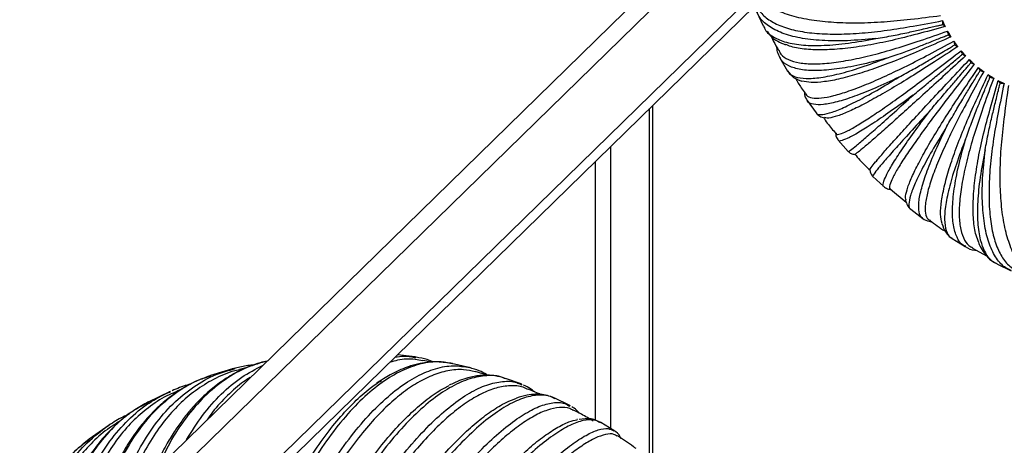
# Paper-space layout '_Trimétrica' of a CAD drawing. Header units: millimetres. Extents: x -718 to 155, y -810 to 550.
# Tile 9 of 29: x -696 to -492, y -634 to -546. Entities that reach past the tile are written whole.
import ezdxf

# ---------------------------------------------------------------- set-up
doc = ezdxf.new("R2010")
doc.units = ezdxf.units.MM

psp = doc.layouts.new('_Trimétrica')

# ---------------------------------------------------------------- linework, layer by layer
at = {"color": 7, "linetype": 'Continuous', "lineweight": 25}
for p, q in [((-549.81, -524.06), (-682.99, -654.05)), ((-676.71, -652.77), (-548.78, -527.92)), ((-544.05, -540.94), (-668.75, -662.65)), ((-670.42, -666.93), (-543.6, -543.15)), ((-543.23, -544.3), (-541.84, -547.29)), ((-541.73, -547.24), (-541.66, -547.41)), ((-541.69, -547.49), (-541.54, -547.69)), ((-538.35, -553.91), (-536.72, -556.67)), ((-536.65, -556.63), (-536.63, -556.68)), ((-532.65, -562.82), (-530.79, -565.36)), ((-565.46, -636.6), (-565.46, -564.48)), ((-564.77, -637.13), (-564.77, -563.81)), ((-526.18, -571.05), (-524.11, -573.37)), ((-573.57, -572.4), (-573.57, -630.99)), ((-576.77, -575.52), (-576.77, -629.3)), ((-519, -578.58), (-516.71, -580.69)), ((-515.33, -581.24), (-512.04, -583.94)), ((-511.11, -585.4), (-508.6, -587.3)), ((-502.53, -591.39), (-502.47, -591.42)), ((-502.52, -591.49), (-499.79, -593.17)), ((-499.68, -593.11), (-499.74, -593.09)), ((-498.24, -593.48), (-495.32, -595.09)), ((-493.35, -596.59), (-493.17, -596.67)), ((-493.22, -596.78), (-490.24, -598.22)), ((-614.19, -616.1), (-617.91, -615.67)), ((-614.38, -616.2), (-614.06, -616.24)), ((-614, -616.16), (-614.36, -616.08)), ((-652.23, -618.59), (-656.8, -619.99)), ((-651.62, -618.46), (-652.3, -618.61)), ((-652.28, -618.72), (-651.65, -618.52)), ((-649.19, -618.33), (-650.76, -618.71)), ((-610.59, -617.17), (-612.61, -616.85)), ((-602.71, -618.37), (-606.62, -617.44)), ((-656.72, -619.96), (-657.34, -620.21)), ((-656.69, -620.08), (-657.27, -620.26)), ((-599.2, -619.89), (-601.73, -619.17)), ((-592.16, -621.73), (-595.41, -620.56)), ((-592.19, -621.83), (-592.05, -621.89)), ((-591.99, -621.81), (-592.15, -621.72)), ((-665.32, -623.33), (-669.77, -625.49)), ((-665.13, -623.26), (-665.36, -623.35)), ((-665.35, -623.4), (-665.14, -623.29)), ((-662.62, -622.72), (-663.78, -623.22)), ((-582.15, -626.13), (-585.13, -624.69)), ((-669.72, -625.47), (-670.07, -625.68)), ((-669.67, -625.58), (-669.99, -625.75)), ((-582.21, -626.24), (-582.02, -626.33)), ((-581.93, -626.28), (-582.14, -626.13)), ((-677.9, -630.28), (-682.04, -633.2)), ((-678.04, -630.38), (-677.93, -630.31)), ((-675.54, -629.4), (-676.35, -629.89)), ((-580.44, -629.11), (-580.6, -629.12)), ((-575.64, -629.82), (-575.69, -629.8)), ((-572.86, -631.42), (-575.59, -629.74)), ((-572.9, -631.49), (-572.84, -631.52)), ((-681.95, -633.26), (-682.12, -633.4))]:
    psp.add_line(p, q, dxfattribs=at)
for points, knots in [([(-543.32, -542.65), (-543.08, -543.2), (-542.53, -544.48), (-540.72, -546.06), (-538.09, -547.42), (-534.73, -548.37), (-530.75, -548.91), (-526.25, -549.05), (-521.33, -548.81), (-516.12, -548.25), (-510.45, -547.31), (-506.55, -546.58), (-504.52, -546.19)], [0, 0, 0, 0, 0.081973, 0.189199, 0.296103, 0.402048, 0.506429, 0.608696, 0.708366, 0.805035, 0.898382, 1, 1, 1, 1]), ([(-518.35, -549.9), (-520.38, -550.09), (-524.44, -550.46), (-529.7, -550.39), (-534.25, -549.86), (-537.99, -548.85), (-540.81, -547.35), (-542.55, -545.81), (-542.98, -544.62), (-543.12, -544.24)], [0, 0, 0, 0, 0.154256, 0.308365, 0.463702, 0.617794, 0.772076, 0.927359, 1, 1, 1, 1]), ([(-504.92, -545.21), (-507, -545.47), (-510.99, -545.96), (-516.81, -546.55), (-522.15, -546.76), (-527.22, -546.64), (-531.85, -546.14), (-536.01, -545.28), (-538.22, -544.38), (-539.34, -543.93)], [0, 0, 0, 0, 0.144365, 0.276979, 0.414313, 0.555911, 0.701198, 0.849488, 1, 1, 1, 1]), ([(-504.52, -546.19), (-504.42, -546.42), (-504.24, -546.83), (-504.04, -547.24), (-503.96, -547.41)], [0, 0, 0, 0, 0.561377, 1, 1, 1, 1]), ([(-504.52, -546.19), (-504.52, -546.33), (-504.52, -546.59), (-504.46, -546.86), (-504.43, -546.99)], [0, 0, 0, 0, 0.4994343, 1, 1, 1, 1]), ([(-541.66, -547.41), (-541.58, -547.63), (-541.25, -548.54), (-539.73, -549.67), (-537.12, -550.78), (-533.59, -551.35), (-529.26, -551.4), (-524.22, -550.97), (-520.31, -550.26), (-518.35, -549.9)], [0, 0, 0, 0, 0.049835, 0.207553, 0.36606, 0.52483, 0.682525, 0.841327, 1, 1, 1, 1]), ([(-540.99, -548.4), (-540.73, -548.79), (-539.88, -550.04), (-538.29, -550.74), (-537.18, -551.22)], [0, 0, 0, 0, 0.307535, 1, 1, 1, 1]), ([(-538.58, -552.26), (-538.45, -552.57), (-538.09, -553.41), (-536.65, -554.33), (-534.36, -555.02), (-531.35, -555.24), (-527.75, -555.02), (-523.63, -554.38), (-519.09, -553.36), (-514.27, -552.02), (-508.98, -550.29), (-505.35, -549.03), (-503.45, -548.37)], [0, 0, 0, 0, 0.061231, 0.170879, 0.280198, 0.388537, 0.495277, 0.599855, 0.701777, 0.80063, 0.896086, 1, 1, 1, 1]), ([(-503.96, -547.41), (-505.92, -547.95), (-509.68, -548.98), (-515.14, -550.36), (-520.15, -551.36), (-524.87, -552.03), (-529.17, -552.33), (-532.93, -552.2), (-535.64, -551.8), (-536.81, -551.29), (-537.19, -551.13)], [0, 0, 0, 0, 0.134467, 0.257989, 0.385908, 0.517798, 0.653124, 0.791248, 0.931441, 1, 1, 1, 1]), ([(-518.35, -549.9), (-517.16, -549.7), (-514.96, -549.34), (-511.77, -548.68), (-509.24, -548.1), (-507.39, -547.67), (-506.12, -547.38), (-505.17, -547.16), (-504.64, -547.04), (-504.43, -546.99)], [0, 0, 0, 0, 0.272344, 0.503116, 0.689511, 0.801165, 0.890131, 0.956409, 1, 1, 1, 1]), ([(-504.43, -546.99), (-504.36, -547.08), (-504.21, -547.25), (-504.04, -547.36), (-503.96, -547.41)], [0, 0, 0, 0, 0.49956, 1, 1, 1, 1]), ([(-503.45, -548.37), (-503.32, -548.59), (-503.1, -548.99), (-502.86, -549.38), (-502.75, -549.55)], [0, 0, 0, 0, 0.561938, 1, 1, 1, 1]), ([(-503.45, -548.37), (-503.44, -548.5), (-503.42, -548.76), (-503.34, -549.02), (-503.3, -549.15)], [0, 0, 0, 0, 0.4994343, 1, 1, 1, 1]), ([(-540.08, -549.54), (-539.79, -550.18), (-539.37, -551.12), (-538.82, -552.01), (-538.64, -552.3)], [0, 0, 0, 0, 0.6706993, 1, 1, 1, 1]), ([(-502.75, -549.55), (-504.56, -550.35), (-508.03, -551.9), (-513.06, -554.06), (-517.64, -555.82), (-521.92, -557.26), (-525.79, -558.32), (-529.15, -558.95), (-531.89, -559.14), (-533.14, -558.88), (-533.75, -558.76)], [0, 0, 0, 0, 0.126564, 0.2428261, 0.3632263, 0.4873644, 0.6147368, 0.7447425, 0.8766956, 1, 1, 1, 1]), ([(-533, -561.27), (-532.95, -561.42), (-532.76, -561.93), (-531.68, -562.29), (-529.81, -562.34), (-527.23, -561.85), (-524.08, -560.9), (-520.43, -559.51), (-516.37, -557.74), (-512.01, -555.65), (-507.2, -553.16), (-503.88, -551.39), (-502.14, -550.47)], [0, 0, 0, 0, 0.044768, 0.156339, 0.267575, 0.377814, 0.486426, 0.592837, 0.696547, 0.797134, 0.894264, 1, 1, 1, 1]), ([(-516.18, -554.01), (-515.09, -553.64), (-513.06, -552.95), (-510.1, -551.84), (-507.76, -550.91), (-506.04, -550.23), (-504.86, -549.76), (-503.98, -549.42), (-503.49, -549.22), (-503.3, -549.15)], [0, 0, 0, 0, 0.272344, 0.503117, 0.689512, 0.801165, 0.890131, 0.95641, 1, 1, 1, 1]), ([(-503.3, -549.15), (-503.21, -549.23), (-503.04, -549.4), (-502.85, -549.5), (-502.75, -549.55)], [0, 0, 0, 0, 0.49956, 1, 1, 1, 1]), ([(-502.14, -550.47), (-502, -550.68), (-501.73, -551.06), (-501.45, -551.43), (-501.33, -551.59)], [0, 0, 0, 0, 0.562514, 1, 1, 1, 1]), ([(-502.14, -550.47), (-502.12, -550.59), (-502.08, -550.84), (-501.98, -551.09), (-501.93, -551.21)], [0, 0, 0, 0, 0.499434, 1, 1, 1, 1]), ([(-539.05, -551.61), (-539.01, -551.96), (-538.91, -552.8), (-538.56, -553.51), (-538.36, -553.91)], [0, 0, 0, 0, 0.421029, 1, 1, 1, 1]), ([(-501.33, -551.59), (-502.95, -552.65), (-506.07, -554.69), (-510.59, -557.59), (-514.66, -560.07), (-518.43, -562.25), (-521.78, -564.04), (-524.66, -565.39), (-526.92, -566.21), (-528.4, -566.55), (-528.85, -566.4), (-529, -566.35)], [0, 0, 0, 0, 0.117079, 0.224628, 0.336005, 0.45084, 0.568666, 0.688929, 0.810993, 0.934163, 1, 1, 1, 1]), ([(-526.64, -569.6), (-526.63, -569.66), (-526.62, -569.93), (-525.9, -569.82), (-524.5, -569.26), (-522.44, -568.11), (-519.82, -566.47), (-516.71, -564.37), (-513.19, -561.88), (-509.38, -559.08), (-505.11, -555.87), (-502.16, -553.62), (-500.62, -552.45)], [0, 0, 0, 0, 0.034375, 0.14716, 0.259607, 0.371045, 0.480838, 0.588408, 0.693245, 0.794927, 0.893113, 1, 1, 1, 1]), ([(-513.58, -557.95), (-512.59, -557.41), (-510.78, -556.41), (-508.1, -554.87), (-505.98, -553.61), (-504.42, -552.69), (-503.35, -552.05), (-502.55, -551.58), (-502.11, -551.32), (-501.93, -551.21)], [0, 0, 0, 0, 0.272344, 0.503117, 0.689512, 0.801165, 0.890131, 0.95641, 1, 1, 1, 1]), ([(-501.93, -551.21), (-501.83, -551.29), (-501.64, -551.45), (-501.43, -551.54), (-501.33, -551.59)], [0, 0, 0, 0, 0.49956, 1, 1, 1, 1]), ([(-500.62, -552.45), (-500.45, -552.65), (-500.15, -553), (-499.83, -553.34), (-499.7, -553.49)], [0, 0, 0, 0, 0.563111, 1, 1, 1, 1]), ([(-500.62, -552.45), (-500.6, -552.57), (-500.54, -552.81), (-500.41, -553.04), (-500.35, -553.16)], [0, 0, 0, 0, 0.499434, 1, 1, 1, 1]), ([(-516.18, -554.01), (-518.06, -554.51), (-521.81, -555.49), (-526.64, -556.32), (-530.77, -556.65), (-534.12, -556.44), (-536.56, -555.66), (-537.95, -554.78), (-538.22, -554.01), (-538.28, -553.85)], [0, 0, 0, 0, 0.1593, 0.318449, 0.478865, 0.637996, 0.797323, 0.957683, 1, 1, 1, 1]), ([(-536.63, -556.68), (-536.6, -556.77), (-536.42, -557.35), (-535.23, -557.91), (-533.03, -558.31), (-529.94, -558.09), (-526.08, -557.3), (-521.54, -556), (-517.97, -554.67), (-516.18, -554.01)], [0, 0, 0, 0, 0.026994, 0.188504, 0.350821, 0.513407, 0.674893, 0.837512, 1, 1, 1, 1]), ([(-499.7, -553.49), (-501.12, -554.8), (-503.84, -557.3), (-507.77, -560.89), (-511.25, -564.05), (-514.43, -566.91), (-517.21, -569.39), (-519.5, -571.39), (-521.27, -572.89), (-522.36, -573.75), (-522.86, -574.11), (-522.81, -574), (-522.81, -573.99)], [0, 0, 0, 0, 0.109898, 0.21085, 0.315396, 0.423187, 0.533787, 0.646673, 0.76125, 0.876865, 0.992827, 1, 1, 1, 1]), ([(-519.62, -577.26), (-519.62, -577.26), (-519.73, -577.29), (-519.38, -576.78), (-518.54, -575.67), (-517.03, -573.91), (-515.01, -571.62), (-512.52, -568.87), (-509.62, -565.71), (-506.41, -562.26), (-502.77, -558.39), (-500.24, -555.69), (-498.91, -554.29)], [0, 0, 0, 0, 0.002195, 0.118738, 0.234932, 0.350084, 0.463537, 0.574691, 0.683023, 0.788093, 0.889551, 1, 1, 1, 1]), ([(-510.58, -561.66), (-509.72, -560.95), (-508.14, -559.66), (-505.8, -557.71), (-503.92, -556.14), (-502.55, -555), (-501.6, -554.21), (-500.9, -553.62), (-500.51, -553.29), (-500.35, -553.16)], [0, 0, 0, 0, 0.2723437, 0.5031161, 0.6895112, 0.8011647, 0.8901308, 0.9564093, 1, 1, 1, 1]), ([(-507.23, -565.07), (-506.51, -564.22), (-505.2, -562.66), (-503.22, -560.34), (-501.63, -558.48), (-500.46, -557.12), (-499.66, -556.19), (-499.06, -555.49), (-498.73, -555.1), (-498.59, -554.95)], [0, 0, 0, 0, 0.272344, 0.503116, 0.689511, 0.801165, 0.890131, 0.956409, 1, 1, 1, 1]), ([(-500.35, -553.16), (-500.25, -553.23), (-500.03, -553.38), (-499.81, -553.45), (-499.7, -553.49)], [0, 0, 0, 0, 0.49956, 1, 1, 1, 1]), ([(-498.91, -554.29), (-498.73, -554.47), (-498.39, -554.79), (-498.04, -555.1), (-497.89, -555.24)], [0, 0, 0, 0, 0.556609, 1, 1, 1, 1]), ([(-498.91, -554.29), (-498.88, -554.4), (-498.8, -554.63), (-498.66, -554.84), (-498.59, -554.95)], [0, 0, 0, 0, 0.499434, 1, 1, 1, 1]), ([(-498.59, -554.95), (-498.48, -555.01), (-498.25, -555.14), (-498.01, -555.2), (-497.89, -555.24)], [0, 0, 0, 0, 0.49956, 1, 1, 1, 1]), ([(-536.72, -556.67), (-536.35, -557.15), (-535.61, -558.1), (-534.37, -558.55), (-533.75, -558.78)], [0, 0, 0, 0, 0.501708, 1, 1, 1, 1]), ([(-497.89, -555.24), (-499.08, -556.76), (-501.37, -559.68), (-504.64, -563.9), (-507.48, -567.69), (-510.01, -571.19), (-512.14, -574.28), (-513.81, -576.9), (-514.96, -578.97), (-515.51, -580.39), (-515.62, -581.13), (-515.34, -581.16), (-515.27, -581.17)], [0, 0, 0, 0, 0.106833, 0.204971, 0.306601, 0.411387, 0.518903, 0.628641, 0.740024, 0.852415, 0.965143, 1, 1, 1, 1]), ([(-512.09, -583.54), (-512.15, -583.38), (-512.3, -582.93), (-511.96, -581.44), (-511.12, -579.16), (-509.75, -576.29), (-507.93, -572.94), (-505.7, -569.19), (-503.17, -565.14), (-500.21, -560.66), (-498.12, -557.57), (-497.04, -555.95)], [0, 0, 0, 0, 0.062078, 0.185743, 0.308298, 0.429045, 0.547346, 0.662643, 0.774468, 0.88245, 1, 1, 1, 1]), ([(-495.94, -556.79), (-496.88, -558.51), (-498.7, -561.81), (-501.26, -566.6), (-503.4, -570.94), (-505.23, -574.99), (-506.66, -578.65), (-507.64, -581.8), (-508.14, -584.4), (-508.1, -586.3), (-507.74, -587.41), (-507.22, -587.62), (-507.07, -587.67)], [0, 0, 0, 0, 0.105853, 0.20309, 0.303788, 0.407612, 0.514141, 0.622873, 0.733233, 0.844592, 0.956286, 1, 1, 1, 1]), ([(-503.58, -568.13), (-503.02, -567.16), (-502, -565.35), (-500.42, -562.69), (-499.13, -560.58), (-498.19, -559.04), (-497.54, -557.97), (-497.05, -557.18), (-496.78, -556.74), (-496.68, -556.56)], [0, 0, 0, 0, 0.272344, 0.503117, 0.689512, 0.801165, 0.890131, 0.95641, 1, 1, 1, 1]), ([(-497.04, -555.95), (-496.84, -556.11), (-496.47, -556.4), (-496.1, -556.67), (-495.94, -556.79)], [0, 0, 0, 0, 0.55722, 1, 1, 1, 1]), ([(-497.04, -555.95), (-496.99, -556.06), (-496.91, -556.27), (-496.75, -556.46), (-496.68, -556.56)], [0, 0, 0, 0, 0.4994343, 1, 1, 1, 1]), ([(-496.68, -556.56), (-496.55, -556.62), (-496.31, -556.72), (-496.06, -556.77), (-495.94, -556.79)], [0, 0, 0, 0, 0.49956, 1, 1, 1, 1]), ([(-535.09, -558.16), (-534.71, -558.83), (-534.1, -559.92), (-533.33, -560.92), (-533.04, -561.29)], [0, 0, 0, 0, 0.619371, 1, 1, 1, 1]), ([(-513.58, -557.95), (-515.27, -558.74), (-518.65, -560.32), (-522.94, -562.01), (-526.56, -563.16), (-529.43, -563.73), (-531.42, -563.64), (-532.47, -563.31), (-532.6, -562.84), (-532.61, -562.79)], [0, 0, 0, 0, 0.16323, 0.326306, 0.49068, 0.653737, 0.816995, 0.981312, 1, 1, 1, 1]), ([(-530.76, -565.34), (-530.76, -565.37), (-530.71, -565.71), (-529.85, -565.78), (-528.15, -565.5), (-525.58, -564.53), (-522.28, -562.95), (-518.33, -560.81), (-515.16, -558.9), (-513.58, -557.95)], [0, 0, 0, 0, 0.012216, 0.176179, 0.340961, 0.506017, 0.669956, 0.835044, 1, 1, 1, 1]), ([(-504.61, -588.36), (-504.74, -587.76), (-504.99, -586.51), (-504.77, -583.76), (-504.11, -580.4), (-503.01, -576.52), (-501.51, -572.24), (-499.69, -567.68), (-497.45, -562.66), (-495.86, -559.21), (-495.03, -557.42)], [0, 0, 0, 0, 0.1199158, 0.2523789, 0.3828872, 0.5107519, 0.6353698, 0.7562354, 0.8729468, 1, 1, 1, 1]), ([(-493.86, -558.13), (-494.55, -560.02), (-495.86, -563.65), (-497.67, -568.92), (-499.08, -573.74), (-500.16, -578.28), (-500.85, -582.41), (-501.11, -586.04), (-500.91, -589.08), (-500.23, -591.41), (-499.33, -592.88), (-498.49, -593.26), (-498.2, -593.4)], [0, 0, 0, 0, 0.104177, 0.199875, 0.298978, 0.401159, 0.506002, 0.613012, 0.721625, 0.831221, 0.941147, 1, 1, 1, 1]), ([(-499.69, -570.81), (-499.3, -569.71), (-498.58, -567.69), (-497.43, -564.75), (-496.47, -562.41), (-495.76, -560.7), (-495.28, -559.52), (-494.92, -558.64), (-494.72, -558.16), (-494.64, -557.96)], [0, 0, 0, 0, 0.272344, 0.503117, 0.689512, 0.801165, 0.890131, 0.95641, 1, 1, 1, 1]), ([(-496.93, -592.33), (-497.14, -591.83), (-497.7, -590.54), (-498.1, -587.67), (-498.18, -583.88), (-497.83, -579.55), (-497.1, -574.83), (-496.03, -569.82), (-494.56, -564.36), (-493.48, -560.61), (-492.91, -558.65)], [0, 0, 0, 0, 0.086275, 0.223802, 0.359298, 0.492051, 0.621432, 0.746918, 0.86809, 1, 1, 1, 1]), ([(-495.62, -573.04), (-495.41, -571.85), (-495.01, -569.66), (-494.3, -566.46), (-493.68, -563.94), (-493.23, -562.09), (-492.92, -560.82), (-492.68, -559.87), (-492.55, -559.35), (-492.5, -559.14)], [0, 0, 0, 0, 0.272344, 0.503116, 0.689512, 0.801165, 0.890131, 0.956409, 1, 1, 1, 1]), ([(-495.03, -557.42), (-494.81, -557.55), (-494.43, -557.8), (-494.04, -558.03), (-493.86, -558.13)], [0, 0, 0, 0, 0.557806, 1, 1, 1, 1]), ([(-495.03, -557.42), (-494.98, -557.51), (-494.88, -557.7), (-494.72, -557.88), (-494.64, -557.96)], [0, 0, 0, 0, 0.499434, 1, 1, 1, 1]), ([(-494.64, -557.96), (-494.51, -558.01), (-494.25, -558.09), (-493.99, -558.12), (-493.86, -558.13)], [0, 0, 0, 0, 0.49956, 1, 1, 1, 1]), ([(-492.91, -558.65), (-492.69, -558.77), (-492.29, -558.97), (-491.89, -559.16), (-491.71, -559.24)], [0, 0, 0, 0, 0.558374, 1, 1, 1, 1]), ([(-492.91, -558.65), (-492.86, -558.74), (-492.76, -558.91), (-492.59, -559.06), (-492.5, -559.14)], [0, 0, 0, 0, 0.4994343, 1, 1, 1, 1]), ([(-492.5, -559.14), (-492.37, -559.17), (-492.1, -559.23), (-491.84, -559.24), (-491.71, -559.24)], [0, 0, 0, 0, 0.49956, 1, 1, 1, 1]), ([(-533.24, -561.02), (-533.24, -561.2), (-533.24, -561.9), (-532.9, -562.43), (-532.65, -562.83)], [0, 0, 0, 0, 0.2631224, 1, 1, 1, 1]), ([(-491.71, -559.24), (-492.12, -561.27), (-492.91, -565.16), (-493.94, -570.83), (-494.58, -576.05), (-494.88, -580.99), (-494.8, -585.52), (-494.3, -589.53), (-493.39, -592.94), (-492.05, -595.62), (-490.47, -597.48), (-489.19, -598.07), (-488.62, -598.33)], [0, 0, 0, 0, 0.101567, 0.194868, 0.291489, 0.391109, 0.493326, 0.597655, 0.703547, 0.810398, 0.91757, 1, 1, 1, 1]), ([(-489.93, -594.24), (-490.37, -593.11), (-491.24, -590.86), (-492.05, -586.66), (-492.49, -582), (-492.54, -576.91), (-492.25, -571.55), (-491.58, -565.72), (-491.02, -561.73), (-490.73, -559.65)], [0, 0, 0, 0, 0.150512, 0.298802, 0.444089, 0.585687, 0.723021, 0.855635, 1, 1, 1, 1]), ([(-510.58, -561.66), (-512.05, -562.73), (-515.01, -564.87), (-518.67, -567.38), (-521.69, -569.3), (-524, -570.6), (-525.48, -571.17), (-526.18, -571.29), (-526.17, -571.04), (-526.17, -571.04)], [0, 0, 0, 0, 0.165298, 0.330439, 0.496895, 0.662017, 0.827343, 0.993741, 1, 1, 1, 1]), ([(-524.11, -573.36), (-524.11, -573.36), (-524.2, -573.51), (-523.7, -573.16), (-522.54, -572.26), (-520.57, -570.58), (-517.91, -568.25), (-514.63, -565.32), (-511.93, -562.88), (-510.58, -561.66)], [0, 0, 0, 0, 0.004599, 0.169827, 0.33588, 0.502208, 0.667411, 0.833773, 1, 1, 1, 1]), ([(-507.23, -565.07), (-508.46, -566.4), (-510.93, -569.06), (-513.89, -572.33), (-516.24, -574.97), (-517.92, -576.95), (-518.82, -578.13), (-519.16, -578.65), (-518.99, -578.57), (-518.99, -578.57)], [0, 0, 0, 0, 0.165526, 0.330895, 0.497581, 0.662932, 0.828486, 0.995115, 1, 1, 1, 1]), ([(-516.7, -580.68), (-516.71, -580.68), (-516.97, -580.67), (-516.86, -579.95), (-516.3, -578.46), (-515, -576.14), (-513.05, -573.13), (-510.51, -569.48), (-508.32, -566.54), (-507.23, -565.07)], [0, 0, 0, 0, 0.006674, 0.171557, 0.337264, 0.503246, 0.668104, 0.834119, 1, 1, 1, 1]), ([(-530.8, -565.36), (-530.56, -565.62), (-530.09, -566.13), (-529.37, -566.33), (-529.01, -566.43)], [0, 0, 0, 0, 0.501245, 1, 1, 1, 1]), ([(-529.29, -566.33), (-528.75, -567.1), (-527.94, -568.26), (-526.98, -569.29), (-526.66, -569.63)], [0, 0, 0, 0, 0.671413, 1, 1, 1, 1]), ([(-503.58, -568.13), (-504.54, -569.7), (-506.48, -572.84), (-508.67, -576.78), (-510.28, -580.08), (-511.27, -582.67), (-511.55, -584.41), (-511.47, -585.29), (-511.12, -585.36), (-511.09, -585.37)], [0, 0, 0, 0, 0.164171, 0.328187, 0.493509, 0.657506, 0.821705, 0.986969, 1, 1, 1, 1]), ([(-508.57, -587.27), (-508.62, -587.25), (-509.1, -587.1), (-509.44, -586.03), (-509.53, -584.01), (-508.94, -581.12), (-507.76, -577.5), (-506.03, -573.21), (-504.39, -569.83), (-503.58, -568.13)], [0, 0, 0, 0, 0.019922, 0.182606, 0.346103, 0.509871, 0.672531, 0.836331, 1, 1, 1, 1]), ([(-526.75, -569.46), (-526.73, -569.76), (-526.68, -570.35), (-526.35, -570.81), (-526.19, -571.05)], [0, 0, 0, 0, 0.498916, 1, 1, 1, 1]), ([(-499.69, -570.81), (-500.37, -572.58), (-501.74, -576.13), (-503.1, -580.68), (-503.93, -584.55), (-504.17, -587.67), (-503.79, -589.91), (-503.22, -591.14), (-502.62, -591.36), (-502.53, -591.39)], [0, 0, 0, 0, 0.161625, 0.323097, 0.485855, 0.647309, 0.808961, 0.971662, 1, 1, 1, 1]), ([(-499.74, -593.09), (-499.9, -593.03), (-500.68, -592.73), (-501.55, -591.31), (-502.33, -588.82), (-502.51, -585.45), (-502.14, -581.29), (-501.25, -576.46), (-500.21, -572.69), (-499.69, -570.81)], [0, 0, 0, 0, 0.042587, 0.201508, 0.361225, 0.521206, 0.680103, 0.840116, 1, 1, 1, 1]), ([(-524.12, -573.37), (-523.93, -573.54), (-523.56, -573.87), (-523.07, -573.96), (-522.83, -574.01)], [0, 0, 0, 0, 0.500315, 1, 1, 1, 1]), ([(-495.62, -573.04), (-496, -574.99), (-496.77, -578.89), (-497.26, -583.95), (-497.26, -588.31), (-496.73, -591.88), (-495.65, -594.55), (-494.51, -596.13), (-493.58, -596.5), (-493.35, -596.59)], [0, 0, 0, 0, 0.157805, 0.3154605, 0.4743715, 0.6320094, 0.7898411, 0.9486971, 1, 1, 1, 1]), ([(-490.19, -598.11), (-490.58, -597.96), (-491.78, -597.49), (-493.33, -595.7), (-494.81, -592.83), (-495.79, -589.04), (-496.26, -584.46), (-496.26, -579.17), (-495.84, -575.08), (-495.62, -573.04)], [0, 0, 0, 0, 0.0750278, 0.2285646, 0.382869, 0.537429, 0.6909428, 0.8455338, 1, 1, 1, 1]), ([(-522.77, -573.92), (-522.05, -574.76), (-521.04, -575.93), (-519.9, -576.98), (-519.57, -577.28)], [0, 0, 0, 0, 0.714152, 1, 1, 1, 1]), ([(-519.62, -577.26), (-519.58, -577.51), (-519.49, -578.01), (-519.16, -578.39), (-519, -578.58)], [0, 0, 0, 0, 0.499707, 1, 1, 1, 1]), ([(-516.72, -580.69), (-516.48, -580.87), (-516.01, -581.21), (-515.4, -581.27), (-515.1, -581.3)], [0, 0, 0, 0, 0.500021, 1, 1, 1, 1]), ([(-512.18, -583.53), (-512.08, -583.91), (-511.89, -584.66), (-511.37, -585.15), (-511.11, -585.4)], [0, 0, 0, 0, 0.500544, 1, 1, 1, 1]), ([(-508.61, -587.31), (-508.2, -587.57), (-507.66, -587.93), (-506.96, -587.94), (-506.78, -587.94)], [0, 0, 0, 0, 0.747278, 1, 1, 1, 1]), ([(-507.1, -587.71), (-506.1, -588.48), (-505.07, -589.26), (-503.97, -589.94), (-503.94, -589.96)], [0, 0, 0, 0, 0.971848, 1, 1, 1, 1]), ([(-504.64, -588.37), (-504.42, -589.02), (-503.97, -590.32), (-503, -591.1), (-502.52, -591.49)], [0, 0, 0, 0, 0.504825, 1, 1, 1, 1]), ([(-497.18, -591.89), (-497.01, -592.33), (-496.63, -593.29), (-495.82, -594.6), (-494.78, -595.82), (-493.88, -596.37), (-493.44, -596.64)], [0, 0, 0, 0, 0.199139, 0.440259, 0.722908, 1, 1, 1, 1]), ([(-499.79, -593.17), (-499.15, -593.54), (-498.44, -593.95), (-497.59, -593.9), (-497.49, -593.9)], [0, 0, 0, 0, 0.885519, 1, 1, 1, 1]), ([(-612.63, -616.94), (-613.16, -616.83), (-614.86, -616.45), (-617.17, -616.56), (-618.95, -617.07), (-619.5, -617.23)], [0, 0, 0, 0, 0.2382296, 0.7661958, 1, 1, 1, 1]), ([(-618.43, -616.18), (-617.79, -616.06), (-616.4, -615.81), (-615.08, -616.07), (-614.38, -616.2)], [0, 0, 0, 0, 0.465807, 1, 1, 1, 1]), ([(-610.32, -617.16), (-610.77, -616.98), (-611.92, -616.53), (-613.22, -616.29), (-614, -616.16)], [0, 0, 0, 0, 0.4003997, 1, 1, 1, 1]), ([(-645.01, -616.97), (-645.49, -617.07), (-646.75, -617.35), (-648.54, -618.01), (-650.34, -618.78), (-651.93, -619.6), (-653.45, -620.5), (-654.91, -621.49), (-656.33, -622.57), (-657.86, -623.89), (-659.48, -625.46), (-661.18, -627.35), (-662.82, -629.43), (-664.42, -631.75), (-666.13, -634.54), (-667.25, -636.78), (-667.86, -638)], [0, 0, 0, 0, 0.04849, 0.127739, 0.191442, 0.252301, 0.311935, 0.370803, 0.42957, 0.488245, 0.566523, 0.644769, 0.72382, 0.805148, 0.894007, 1, 1, 1, 1]), ([(-645.03, -617), (-646.42, -617.38), (-649.45, -618.21), (-653.8, -620.7), (-658.08, -624.18), (-661.94, -628.63), (-665.23, -633.6), (-666.97, -637.42), (-667.78, -639.19)], [0, 0, 0, 0, 0.14888, 0.323373, 0.499042, 0.674634, 0.849491, 1, 1, 1, 1]), ([(-661.76, -633.32), (-660.67, -631.59), (-658.46, -628.03), (-654.59, -623.72), (-650.41, -620.17), (-647.42, -618.64), (-645.95, -617.89)], [0, 0, 0, 0, 0.242617, 0.498212, 0.753694, 1, 1, 1, 1]), ([(-606.47, -617.54), (-607.5, -617.36), (-609.77, -616.96), (-613.49, -617.55), (-617.51, -619.09), (-621.6, -621.64), (-625.7, -625.14), (-629.74, -629.57), (-633.65, -634.83), (-637.37, -640.84), (-640.86, -647.52), (-644.07, -654.78), (-646.96, -662.51), (-649.49, -670.63), (-651.62, -679), (-653.33, -687.5), (-654.57, -696.03), (-655.38, -704.48), (-655.51, -709.92), (-655.58, -712.64)], [0, 0, 0, 0, 0.049401, 0.108936, 0.168006, 0.227415, 0.287225, 0.347008, 0.406541, 0.466173, 0.525278, 0.584547, 0.644103, 0.703178, 0.762549, 0.822019, 0.881085, 0.940567, 1, 1, 1, 1]), ([(-655.58, -712.64), (-655.34, -709.98), (-654.86, -704.65), (-653.55, -696.32), (-651.83, -687.91), (-649.67, -679.5), (-647.13, -671.23), (-644.23, -663.21), (-641.02, -655.54), (-637.54, -648.35), (-633.84, -641.72), (-629.96, -635.76), (-625.97, -630.53), (-621.9, -626.1), (-617.83, -622.57), (-613.82, -619.99), (-609.95, -618.4), (-606.25, -617.74), (-603.98, -618.14), (-602.86, -618.33)], [0, 0, 0, 0, 0.058697, 0.117339, 0.176447, 0.235082, 0.293789, 0.352877, 0.41147, 0.470264, 0.529294, 0.587864, 0.646769, 0.706072, 0.765348, 0.824376, 0.883503, 0.942107, 1, 1, 1, 1]), ([(-647.82, -617.79), (-648.22, -617.82), (-649.51, -617.93), (-650.77, -618.25), (-651.62, -618.46)], [0, 0, 0, 0, 0.316479, 1, 1, 1, 1]), ([(-606.43, -617.48), (-607.36, -617.33), (-609.03, -617.06), (-611.23, -617.15), (-612.91, -617.39), (-614.29, -617.72), (-615.61, -618.11), (-617.34, -618.77), (-619.61, -619.87), (-621.3, -620.99), (-622.24, -621.61)], [0, 0, 0, 0, 0.169769, 0.308059, 0.431149, 0.501132, 0.577878, 0.685826, 0.826311, 1, 1, 1, 1]), ([(-599.2, -619.89), (-599.25, -619.85), (-599.79, -619.5), (-601, -618.91), (-602.23, -618.53), (-602.89, -618.32)], [0, 0, 0, 0, 0.0434928, 0.4791939, 1, 1, 1, 1]), ([(-657.34, -620.21), (-658.19, -620.53), (-659.88, -621.16), (-662.02, -622.33), (-663.78, -623.43), (-665.25, -624.47), (-667.03, -625.9), (-669.11, -627.85), (-671.49, -630.6), (-673.75, -633.77), (-675.4, -636.66), (-676.53, -638.97), (-677.33, -640.74), (-678.23, -642.97), (-679.23, -645.82), (-679.83, -648.02), (-680.15, -649.22)], [0, 0, 0, 0, 0.0760574, 0.1501162, 0.2052021, 0.2556791, 0.3050227, 0.3998686, 0.4944891, 0.6016021, 0.7072145, 0.7483518, 0.7924728, 0.8489338, 0.9181128, 1, 1, 1, 1]), ([(-657.27, -620.26), (-657.78, -620.41), (-659.99, -621.06), (-663.57, -623.2), (-667.91, -626.67), (-671.72, -631.09), (-675, -636.31), (-677.62, -642.3), (-679.28, -647.27), (-679.84, -650.38), (-679.97, -651.09)], [0, 0, 0, 0, 0.044838, 0.196197, 0.348576, 0.500887, 0.652562, 0.804491, 0.955075, 1, 1, 1, 1]), ([(-676.6, -647.81), (-675.94, -645.65), (-674.59, -641.25), (-671.81, -635.39), (-668.49, -630.14), (-664.65, -625.71), (-660.35, -622.21), (-656.21, -619.82), (-653.41, -619.03), (-652.28, -618.72)], [0, 0, 0, 0, 0.143298, 0.29304, 0.44364, 0.595254, 0.746801, 0.897715, 1, 1, 1, 1]), ([(-650.75, -618.79), (-651.17, -618.88), (-653.05, -619.26), (-656.14, -620.68), (-659.92, -622.98), (-663.35, -625.9), (-666.49, -629.4), (-669.38, -633.55), (-671.95, -638.44), (-673.73, -642.59), (-674.48, -645.27), (-674.66, -645.92)], [0, 0, 0, 0, 0.0389976, 0.1731091, 0.3031756, 0.4287658, 0.5543559, 0.6844224, 0.8185339, 0.9561476, 1, 1, 1, 1]), ([(-648.52, -620.4), (-648.98, -620.68), (-650.64, -621.68), (-653.27, -624.09), (-655.82, -626.74), (-657.14, -628.64), (-657.51, -629.18)], [0, 0, 0, 0, 0.140222, 0.5, 0.859778, 1, 1, 1, 1]), ([(-601.75, -619.22), (-602.54, -619.02), (-604.35, -618.59), (-607.38, -618.88), (-610.71, -619.88), (-614.08, -621.61), (-617.41, -623.96), (-620.7, -626.88), (-623.98, -630.38), (-627.31, -634.52), (-630.68, -639.36), (-634.02, -644.87), (-637.28, -650.99), (-640.39, -657.66), (-643.3, -664.76), (-645.94, -672.18), (-648.27, -679.79), (-650.24, -687.43), (-651.85, -694.99), (-653.08, -702.32), (-653.93, -709.33), (-654.43, -715.94), (-654.56, -722.28), (-654.54, -726.41), (-654.53, -728.57)], [0, 0, 0, 0, 0.037259, 0.08458, 0.130939, 0.176119, 0.219936, 0.262245, 0.304553, 0.34837, 0.39355, 0.439909, 0.48723, 0.535263, 0.583733, 0.632353, 0.680827, 0.728867, 0.776197, 0.822569, 0.867763, 0.911596, 0.953923, 1, 1, 1, 1]), ([(-595.43, -620.64), (-595.65, -620.54), (-596.83, -619.97), (-599.31, -619.91), (-602.81, -620.49), (-606.56, -622.14), (-610.48, -624.72), (-614.52, -628.25), (-618.62, -632.66), (-622.7, -637.88), (-626.71, -643.81), (-630.58, -650.39), (-634.29, -657.51), (-637.76, -665.1), (-640.96, -673.03), (-643.84, -681.2), (-646.36, -689.49), (-648.48, -697.79), (-650.2, -706), (-650.97, -711.27), (-651.35, -713.91)], [0, 0, 0, 0, 0.012586, 0.070563, 0.128772, 0.186528, 0.244614, 0.303092, 0.361544, 0.419752, 0.478057, 0.535846, 0.593795, 0.652025, 0.709786, 0.767835, 0.825981, 0.883733, 0.94189, 1, 1, 1, 1]), ([(-595.61, -620.5), (-596.22, -620.33), (-597.44, -620), (-599.13, -619.89), (-600.61, -619.95), (-601.98, -620.16), (-603.35, -620.48), (-605.09, -621.03), (-606.42, -621.65), (-607.14, -621.99)], [0, 0, 0, 0, 0.1605138, 0.3162898, 0.4634799, 0.5738724, 0.6881672, 0.8291729, 1, 1, 1, 1]), ([(-660.94, -621.79), (-661.17, -621.85), (-662.45, -622.15), (-663.75, -622.69), (-664.8, -623.14)], [0, 0, 0, 0, 0.181824, 1, 1, 1, 1]), ([(-655.77, -728.28), (-655.93, -726.08), (-656.25, -721.88), (-656.57, -715.43), (-656.5, -708.72), (-656.1, -701.6), (-655.31, -694.16), (-654.14, -686.51), (-652.57, -678.76), (-650.63, -671.07), (-648.34, -663.56), (-645.74, -656.39), (-642.88, -649.66), (-639.84, -643.49), (-636.66, -637.94), (-633.4, -633.07), (-630.14, -628.91), (-626.87, -625.42), (-623.9, -622.74), (-622.02, -621.51), (-621.22, -620.99)], [0, 0, 0, 0, 0.056831, 0.109036, 0.163099, 0.21884, 0.276034, 0.334411, 0.393661, 0.453448, 0.513415, 0.573198, 0.632441, 0.690805, 0.747984, 0.803707, 0.85775, 0.909933, 0.962116, 1, 1, 1, 1]), ([(-653.54, -728.87), (-653.43, -726.75), (-653.21, -722.68), (-652.72, -716.45), (-651.87, -709.95), (-650.66, -703.05), (-649.08, -695.81), (-647.13, -688.36), (-644.82, -680.82), (-642.19, -673.31), (-639.27, -665.97), (-636.12, -658.94), (-632.79, -652.34), (-629.36, -646.26), (-625.89, -640.79), (-622.44, -635.98), (-619.06, -631.85), (-615.75, -628.35), (-612.49, -625.45), (-609.59, -623.3), (-607.84, -622.42), (-607.14, -622.06)], [0, 0, 0, 0, 0.05401, 0.103624, 0.155004, 0.207979, 0.262334, 0.317812, 0.374122, 0.430942, 0.487932, 0.544748, 0.60105, 0.656518, 0.710859, 0.763816, 0.815177, 0.86477, 0.914363, 0.965723, 1, 1, 1, 1]), ([(-591.21, -622.67), (-591.29, -622.62), (-592.15, -622.16), (-594.06, -622.03), (-596.92, -622.33), (-599.97, -623.46), (-603.14, -625.25), (-606.35, -627.64), (-609.6, -630.57), (-612.92, -634.06), (-616.37, -638.16), (-619.93, -642.94), (-623.57, -648.35), (-627.21, -654.35), (-630.79, -660.86), (-634.25, -667.78), (-637.51, -674.99), (-640.53, -682.36), (-643.25, -689.76), (-645.63, -697.06), (-647.65, -704.13), (-649.3, -710.87), (-650.59, -717.21), (-651.53, -723.29), (-652.04, -727.25), (-652.31, -729.31)], [0, 0, 0, 0, 0.005002, 0.052285, 0.098867, 0.144503, 0.188978, 0.232111, 0.273759, 0.315408, 0.358541, 0.403015, 0.448651, 0.495233, 0.542516, 0.59023, 0.638091, 0.685809, 0.733098, 0.77969, 0.825338, 0.869827, 0.912976, 0.954642, 1, 1, 1, 1]), ([(-651.35, -713.91), (-650.8, -711.35), (-649.69, -706.22), (-647.47, -698.2), (-644.88, -690.08), (-641.91, -681.94), (-638.62, -673.92), (-635.05, -666.12), (-631.25, -658.65), (-627.27, -651.62), (-623.18, -645.12), (-619.03, -639.25), (-614.86, -634.08), (-610.74, -629.68), (-606.72, -626.13), (-602.89, -623.49), (-599.29, -621.78), (-595.99, -621.1), (-593.61, -621.12), (-592.47, -621.69), (-592.19, -621.83)], [0, 0, 0, 0, 0.0575486, 0.1150426, 0.1729945, 0.2304821, 0.2880405, 0.3459723, 0.4034186, 0.4610622, 0.5189367, 0.5763607, 0.6341133, 0.6922552, 0.7503713, 0.8082444, 0.8662146, 0.9236716, 0.981288, 1, 1, 1, 1]), ([(-589.35, -623.39), (-589.63, -623.15), (-590.34, -622.56), (-591.17, -622.19), (-591.67, -621.97)], [0, 0, 0, 0, 0.4012994, 1, 1, 1, 1]), ([(-588.12, -623.91), (-588.27, -623.84), (-589.29, -623.38), (-590.33, -622.99), (-591.21, -622.66)], [0, 0, 0, 0, 0.1543548, 1, 1, 1, 1]), ([(-675.14, -714.23), (-676.38, -711.63), (-678.85, -706.42), (-681.81, -698.28), (-684.17, -690.05), (-685.83, -681.81), (-686.8, -673.69), (-687.05, -665.8), (-686.59, -658.26), (-685.41, -651.16), (-683.53, -644.61), (-680.99, -638.7), (-677.8, -633.5), (-674, -629.11), (-669.86, -625.64), (-666.79, -624.11), (-665.35, -623.4)], [0, 0, 0, 0, 0.071797, 0.143526, 0.215827, 0.287548, 0.359357, 0.431633, 0.503302, 0.575218, 0.647422, 0.719064, 0.791116, 0.863653, 0.936158, 1, 1, 1, 1]), ([(-663.76, -623.28), (-664.31, -623.5), (-666.26, -624.25), (-669.26, -626.22), (-672.74, -629.12), (-675.85, -632.61), (-678.64, -636.74), (-681.06, -641.53), (-683.04, -646.98), (-684.51, -653.03), (-685.43, -659.6), (-685.74, -666.59), (-685.45, -673.89), (-684.54, -681.35), (-683.05, -688.85), (-681.03, -696.24), (-678.53, -703.42), (-675.64, -710.27), (-672.43, -716.71), (-668.79, -722.89), (-666.25, -726.92), (-664.93, -729.02)], [0, 0, 0, 0, 0.0204, 0.072499, 0.122804, 0.17311, 0.225208, 0.278927, 0.334049, 0.390313, 0.447424, 0.505057, 0.562866, 0.620502, 0.677621, 0.733897, 0.789033, 0.842769, 0.894887, 0.945214, 1, 1, 1, 1]), ([(-651.34, -729.72), (-650.94, -727.71), (-650.19, -723.85), (-648.9, -717.93), (-647.26, -711.73), (-645.26, -705.14), (-642.89, -698.21), (-640.17, -691.06), (-637.13, -683.8), (-633.81, -676.55), (-630.26, -669.46), (-626.56, -662.64), (-622.77, -656.22), (-618.97, -650.29), (-615.2, -644.93), (-611.55, -640.2), (-608.05, -636.11), (-604.71, -632.63), (-601.48, -629.69), (-598.32, -627.3), (-595.48, -625.55), (-593.82, -624.96), (-593.1, -624.7)], [0, 0, 0, 0, 0.050967, 0.097786, 0.146271, 0.196261, 0.247553, 0.299906, 0.353044, 0.406662, 0.460442, 0.514056, 0.567186, 0.619529, 0.670808, 0.720782, 0.769249, 0.816047, 0.862846, 0.911313, 0.961287, 1, 1, 1, 1]), ([(-585.19, -624.8), (-585.58, -624.59), (-586.74, -623.98), (-589.12, -623.98), (-592.24, -624.74), (-595.71, -626.49), (-599.45, -629.14), (-603.44, -632.69), (-607.59, -637.07), (-611.84, -642.23), (-616.13, -648.05), (-620.4, -654.48), (-624.59, -661.42), (-628.64, -668.77), (-632.51, -676.45), (-636.14, -684.33), (-639.47, -692.31), (-642.45, -700.27), (-645.08, -708.13), (-646.47, -713.16), (-647.17, -715.67)], [0, 0, 0, 0, 0.029057, 0.086066, 0.143304, 0.200097, 0.257215, 0.314717, 0.372194, 0.429431, 0.486763, 0.543588, 0.600571, 0.65783, 0.714627, 0.771708, 0.828884, 0.885672, 0.942859, 1, 1, 1, 1]), ([(-585.32, -624.62), (-585.79, -624.44), (-586.69, -624.08), (-588.03, -623.89), (-589.38, -623.86), (-590.98, -624.01), (-592.39, -624.43), (-593.16, -624.66)], [0, 0, 0, 0, 0.195593, 0.379989, 0.52717, 0.742511, 1, 1, 1, 1]), ([(-670.07, -625.68), (-671.03, -626.22), (-672.98, -627.34), (-675.41, -629.23), (-678.07, -631.66), (-680.73, -634.77), (-683.32, -638.72), (-685.49, -643.1), (-686.86, -646.9), (-687.7, -649.86), (-688.21, -651.98), (-688.73, -654.58), (-689.25, -657.96), (-689.45, -660.59), (-689.55, -662.04)], [0, 0, 0, 0, 0.079787, 0.162437, 0.241544, 0.357023, 0.47201, 0.587401, 0.702074, 0.746484, 0.790245, 0.844311, 0.914111, 1, 1, 1, 1]), ([(-669.99, -625.75), (-670.85, -626.19), (-673.37, -627.46), (-676.98, -630.55), (-680.77, -634.91), (-683.9, -640.09), (-686.33, -645.94), (-688.03, -652.4), (-689, -659.39), (-689.22, -666.81), (-688.68, -674.56), (-687.39, -682.52), (-685.37, -690.58), (-682.63, -698.63), (-679.28, -706.59), (-676.52, -711.68), (-675.14, -714.23)], [0, 0, 0, 0, 0.0385349, 0.1129664, 0.1873649, 0.2614523, 0.3356639, 0.4092186, 0.4829775, 0.5570934, 0.6306118, 0.7044977, 0.778506, 0.8520134, 0.9260366, 1, 1, 1, 1]), ([(-581.34, -627.22), (-581.56, -627.09), (-582.36, -626.59), (-584.15, -626.53), (-586.63, -627.03), (-589.4, -628.28), (-592.37, -630.17), (-595.46, -632.61), (-598.68, -635.56), (-602.04, -639.03), (-605.6, -643.08), (-609.36, -647.76), (-613.28, -653.05), (-617.3, -658.87), (-621.34, -665.17), (-625.34, -671.84), (-629.22, -678.77), (-632.92, -685.84), (-636.36, -692.91), (-639.51, -699.85), (-642.31, -706.57), (-644.74, -712.95), (-646.81, -718.94), (-648.54, -724.65), (-649.59, -728.37), (-650.13, -730.3)], [0, 0, 0, 0, 0.017685, 0.064365, 0.110353, 0.155407, 0.199315, 0.241898, 0.283016, 0.324134, 0.366717, 0.410624, 0.455678, 0.501667, 0.548347, 0.595453, 0.642704, 0.689814, 0.7365, 0.782498, 0.827564, 0.871486, 0.914085, 0.95522, 1, 1, 1, 1]), ([(-647.17, -715.67), (-646.31, -713.25), (-644.58, -708.41), (-641.46, -700.79), (-638.01, -693.07), (-634.24, -685.3), (-630.22, -677.61), (-625.98, -670.11), (-621.61, -662.91), (-617.15, -656.09), (-612.68, -649.77), (-608.24, -644.03), (-603.91, -638.93), (-599.73, -634.56), (-595.77, -630.98), (-592.1, -628.27), (-588.78, -626.44), (-585.86, -625.56), (-583.64, -625.46), (-582.6, -626.03), (-582.21, -626.24)], [0, 0, 0, 0, 0.056674, 0.113295, 0.170366, 0.22698, 0.283664, 0.340716, 0.397289, 0.454057, 0.511052, 0.567604, 0.624479, 0.681737, 0.73897, 0.795964, 0.853053, 0.909637, 0.966379, 1, 1, 1, 1]), ([(-580.1, -627.78), (-580.27, -627.56), (-580.72, -627.01), (-581.29, -626.68), (-581.64, -626.48)], [0, 0, 0, 0, 0.388153, 1, 1, 1, 1]), ([(-673.66, -627.96), (-674.12, -628.17), (-675.6, -628.82), (-676.98, -629.7), (-677.92, -630.3)], [0, 0, 0, 0, 0.314079, 1, 1, 1, 1]), ([(-577.15, -629.45), (-577.97, -628.96), (-579.33, -628.14), (-580.75, -627.44), (-581.31, -627.16)], [0, 0, 0, 0, 0.605772, 1, 1, 1, 1]), ([(-678.31, -716.09), (-679.78, -713.62), (-682.74, -708.67), (-686.41, -700.9), (-689.43, -693.02), (-691.73, -685.12), (-693.28, -677.31), (-694.05, -669.69), (-694.03, -662.39), (-693.23, -655.49), (-691.65, -649.1), (-689.33, -643.31), (-686.27, -638.2), (-682.55, -633.76), (-679.55, -631.5), (-678.04, -630.38)], [0, 0, 0, 0, 0.076693, 0.153314, 0.230545, 0.307157, 0.383864, 0.461068, 0.537625, 0.614445, 0.691573, 0.768101, 0.845066, 0.92255, 1, 1, 1, 1]), ([(-676.32, -629.95), (-676.82, -630.24), (-678.6, -631.29), (-681.29, -633.69), (-684.39, -637.13), (-687.08, -641.22), (-689.35, -645.93), (-691.11, -651.26), (-692.29, -657.15), (-692.84, -663.53), (-692.73, -670.3), (-691.95, -677.33), (-690.51, -684.52), (-688.45, -691.71), (-685.83, -698.79), (-682.72, -705.64), (-679.21, -712.16), (-675.39, -718.28), (-671.13, -724.13), (-668.18, -727.94), (-666.64, -729.93)], [0, 0, 0, 0, 0.020447, 0.073576, 0.126705, 0.181727, 0.23846, 0.296675, 0.356098, 0.416414, 0.47728, 0.538334, 0.599204, 0.659529, 0.718963, 0.777194, 0.833945, 0.888988, 0.942139, 1, 1, 1, 1]), ([(-649.18, -730.83), (-648.52, -728.96), (-647.24, -725.37), (-645.17, -719.84), (-642.76, -714.04), (-639.98, -707.85), (-636.84, -701.32), (-633.37, -694.55), (-629.61, -687.66), (-625.62, -680.76), (-621.46, -673.97), (-617.23, -667.43), (-612.98, -661.24), (-608.8, -655.51), (-604.76, -650.29), (-600.91, -645.66), (-597.3, -641.63), (-593.92, -638.17), (-590.73, -635.21), (-587.68, -632.74), (-584.81, -630.83), (-582.37, -629.57), (-581.07, -629.28), (-580.51, -629.16)], [0, 0, 0, 0, 0.048487, 0.093027, 0.139153, 0.186711, 0.235507, 0.285313, 0.335865, 0.386874, 0.438036, 0.489042, 0.539587, 0.589382, 0.638166, 0.685709, 0.731817, 0.776338, 0.82086, 0.866968, 0.914511, 0.963295, 1, 1, 1, 1]), ([(-575.69, -629.8), (-576.09, -629.58), (-577.06, -629.04), (-579.18, -629.21), (-581.93, -630.19), (-585.12, -632.07), (-588.7, -634.81), (-592.62, -638.39), (-596.83, -642.75), (-601.25, -647.81), (-605.82, -653.5), (-610.46, -659.73), (-615.13, -666.42), (-619.75, -673.49), (-624.28, -680.83), (-628.63, -688.33), (-632.75, -695.91), (-636.58, -703.43), (-640.09, -710.84), (-642.1, -715.55), (-643.11, -717.91)], [0, 0, 0, 0, 0.039527, 0.095922, 0.152543, 0.208723, 0.265225, 0.322107, 0.378964, 0.435584, 0.492298, 0.54851, 0.604879, 0.66152, 0.717704, 0.77417, 0.830729, 0.886905, 0.943475, 1, 1, 1, 1]), ([(-575.59, -629.74), (-576.24, -629.43), (-577.62, -628.77), (-579.24, -628.99), (-580.1, -629.1)], [0, 0, 0, 0, 0.471114, 1, 1, 1, 1]), ([(-572.17, -632.59), (-572.39, -632.44), (-573.02, -632.03), (-574.55, -632.15), (-576.67, -632.88), (-579.16, -634.29), (-581.94, -636.29), (-584.93, -638.79), (-588.1, -641.76), (-591.5, -645.21), (-595.17, -649.2), (-599.12, -653.77), (-603.32, -658.89), (-607.7, -664.5), (-612.19, -670.54), (-616.72, -676.9), (-621.2, -683.48), (-625.55, -690.16), (-629.7, -696.82), (-633.58, -703.33), (-637.14, -709.6), (-640.33, -715.54), (-643.16, -721.08), (-645.65, -726.35), (-647.21, -729.76), (-648.02, -731.54)], [0, 0, 0, 0, 0.0256791, 0.0719795, 0.1175937, 0.1622811, 0.2058313, 0.248068, 0.288851, 0.3296341, 0.3718707, 0.4154209, 0.4601083, 0.5057225, 0.5520229, 0.5987457, 0.6456121, 0.6923381, 0.7386449, 0.7842683, 0.8289675, 0.8725317, 0.9147842, 0.9555844, 1, 1, 1, 1]), ([(-643.11, -717.91), (-641.94, -715.66), (-639.62, -711.17), (-635.63, -704.06), (-631.35, -696.82), (-626.8, -689.51), (-622.06, -682.24), (-617.19, -675.12), (-612.26, -668.24), (-607.33, -661.7), (-602.49, -655.6), (-597.78, -650.01), (-593.29, -645.01), (-589.05, -640.67), (-585.14, -637.06), (-581.64, -634.25), (-578.59, -632.27), (-576.04, -631.16), (-574.1, -630.84), (-573.27, -631.29), (-572.9, -631.49)], [0, 0, 0, 0, 0.056047, 0.112041, 0.168481, 0.224469, 0.280526, 0.336946, 0.392894, 0.449033, 0.505398, 0.561324, 0.61757, 0.674195, 0.730795, 0.787158, 0.843616, 0.899574, 0.955687, 1, 1, 1, 1]), ([(-571.39, -633.04), (-571.44, -632.93), (-571.74, -632.21), (-572.34, -631.78), (-572.85, -631.42)], [0, 0, 0, 0, 0.149962, 1, 1, 1, 1]), ([(-568.26, -635.17), (-568.43, -635.04), (-569.67, -634.08), (-570.99, -633.26), (-572.14, -632.54)], [0, 0, 0, 0, 0.135604, 1, 1, 1, 1]), ([(-682.01, -633.18), (-683.01, -633.99), (-684.91, -635.53), (-687.17, -637.94), (-689.43, -640.82), (-691.61, -644.37), (-693.58, -648.73), (-695.05, -653.44), (-695.81, -657.33), (-696.16, -660.17), (-696.33, -661.95), (-696.46, -664.11), (-696.51, -666.96), (-696.42, -670.22), (-696.16, -672.57), (-696.05, -673.64)], [0, 0, 0, 0, 0.089526, 0.170341, 0.247291, 0.359409, 0.471941, 0.584056, 0.695243, 0.731372, 0.766909, 0.807981, 0.865343, 0.938681, 1, 1, 1, 1]), ([(-682.12, -633.4), (-683.13, -634.17), (-685.65, -636.08), (-688.91, -640.05), (-691.93, -645.11), (-694.15, -650.84), (-695.58, -657.12), (-696.19, -663.88), (-695.98, -671.02), (-694.95, -678.45), (-693.12, -686.05), (-690.51, -693.73), (-687.14, -701.37), (-683.13, -708.9), (-679.91, -713.69), (-678.31, -716.09)], [0, 0, 0, 0, 0.053369, 0.132766, 0.211832, 0.291029, 0.369526, 0.44824, 0.527336, 0.605794, 0.684644, 0.763625, 0.842071, 0.921067, 1, 1, 1, 1])]:
    psp.add_open_spline(points, degree=3, knots=knots, dxfattribs=at)

doc.saveas('drawing.dxf')
